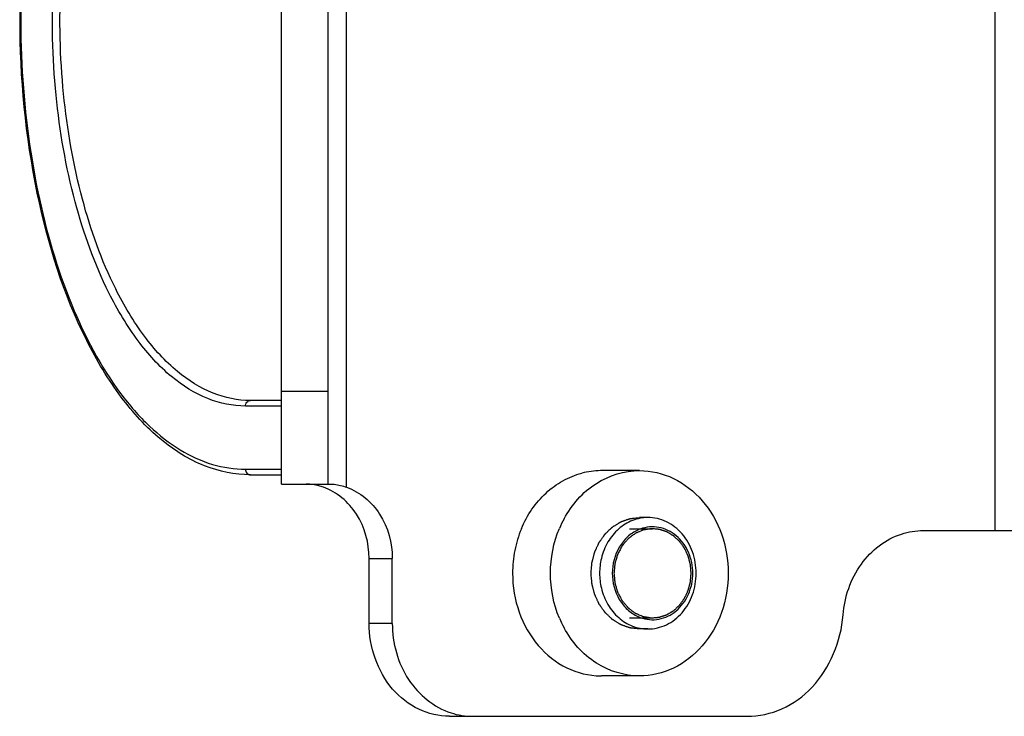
# Model space of a CAD drawing. Header units: millimetres. Extents: x 0 to 5945, y 0 to 4205.
# Tile 8 of 76: x 1024 to 1077, y 3406 to 3444. Entities that reach past the tile are written whole.
import ezdxf

# ---------------------------------------------------------------- set-up
doc = ezdxf.new("R2010")
doc.units = ezdxf.units.MM
doc.header["$LTSCALE"] = 326.975
for name, color, linetype in [('304105000234DXF_CONTINUOUS_LINE', 7, 'CONTINUOUS'), ('304109000016DXF_CONTINUOUS_LINE', 7, 'CONTINUOUS'), ('501023000027DXF_CONTINUOUS_LINE', 7, 'CONTINUOUS')]:
    doc.layers.add(name, color=color, linetype=linetype)

msp = doc.modelspace()

# ---------------------------------------------------------------- linework, layer by layer
at = {"layer": '304105000234DXF_CONTINUOUS_LINE', "color": 9, "linetype": 'Continuous'}
for p, q in [((1076.218, 3416.11), (1076.218, 3471.11)), ((1041.309, 3418.44), (1041.309, 3468.78)), ((1037.809, 3423.61), (1040.309, 3423.61)), ((1042.523, 3414.61), (1043.773, 3414.61)), ((1043.773, 3411.11), (1042.523, 3411.11))]:
    msp.add_line(p, q, dxfattribs=at)
at = {"layer": '304105000234DXF_CONTINUOUS_LINE', "color": 7, "linetype": 'Continuous'}
for p, q in [((1037.809, 3418.61), (1037.809, 3468.61)), ((1040.309, 3468.61), (1040.309, 3418.61)), ((1057.071, 3419.335), (1055.031, 3419.335)), ((1037.809, 3418.61), (1040.492, 3418.61)), ((1072.352, 3416.11), (1094.002, 3416.11)), ((1042.523, 3411.11), (1042.523, 3414.61)), ((1043.773, 3411.11), (1043.773, 3414.61)), ((1057.071, 3408.285), (1055.031, 3408.285)), ((1046.853, 3406.11), (1062.865, 3406.11))]:
    msp.add_line(p, q, dxfattribs=at)
for centre, radius, start, end in [((1055.036, 3415.139), 4.196, 90.738, 104.7658), ((1055.031, 3415.206), 4.129, 90.0001, 90.684), ((1058.135, 3413.968), 5.822, 151.4931, 157.2547), ((1056.373, 3413.857), 6.122, 157.422, 168.8606), ((1056.605, 3413.81), 6.358, 168.8526, 180.0011), ((1058.135, 3413.652), 5.822, 202.7453, 208.5069), ((1055.031, 3412.414), 4.129, 269.316, 269.9999)]:
    msp.add_arc(centre, radius, start, end, dxfattribs=at)
for points in [[(1052.955, 3418.788), (1053.273, 3418.965), (1053.615, 3419.104), (1053.967, 3419.196)], [(1052.048, 3418.13), (1052.323, 3418.383), (1052.629, 3418.606), (1052.955, 3418.788)], [(1051.29, 3417.255), (1051.51, 3417.572), (1051.764, 3417.868), (1052.048, 3418.13)], [(1050.72, 3416.207), (1050.873, 3416.574), (1051.064, 3416.928), (1051.29, 3417.255)], [(1052.286, 3413.81), (1052.286, 3414.629), (1052.448, 3415.464), (1052.765, 3416.219)], [(1071.176, 3415.922), (1071.553, 3416.045), (1071.955, 3416.11), (1072.352, 3416.11)], [(1052.765, 3411.401), (1052.448, 3412.156), (1052.286, 3412.991), (1052.286, 3413.81)], [(1046.932, 3406.296), (1047.308, 3406.174), (1047.708, 3406.11), (1048.103, 3406.11)]]:
    msp.add_open_spline(points, degree=3, dxfattribs=at)
for points, knots in [([(1053.018, 3416.746), (1053.428, 3417.5), (1054.575, 3418.815), (1056.266, 3419.335), (1057.071, 3419.335)], [0, 0, 0, 0, 0.515703, 1, 1, 1, 1]), ([(1057.071, 3419.335), (1057.698, 3419.335), (1058.994, 3419.031), (1060.58, 3417.773), (1061.618, 3415.943), (1061.856, 3414.525), (1061.856, 3413.81)], [0, 0, 0, 0, 0.233216, 0.476599, 0.733659, 1, 1, 1, 1]), ([(1040.059, 3418.44), (1039.979, 3418.468), (1039.679, 3418.56), (1039.364, 3418.61), (1039.134, 3418.61)], [0, 0, 0, 0, 0.269919, 1, 1, 1, 1]), ([(1042.523, 3414.61), (1042.523, 3415.437), (1042.097, 3417.07), (1040.781, 3418.188), (1040.059, 3418.44)], [0, 0, 0, 0, 0.51977, 1, 1, 1, 1]), ([(1040.492, 3418.61), (1040.543, 3418.61), (1040.822, 3418.591), (1041.094, 3418.515), (1041.309, 3418.44)], [0, 0, 0, 0, 0.181955, 1, 1, 1, 1]), ([(1041.309, 3418.44), (1042.031, 3418.188), (1043.347, 3417.07), (1043.773, 3415.437), (1043.773, 3414.61)], [0, 0, 0, 0, 0.48023, 1, 1, 1, 1]), ([(1068.04, 3411.565), (1068.116, 3412.532), (1068.737, 3414.403), (1070.322, 3415.644), (1071.176, 3415.922)], [0, 0, 0, 0, 0.51951, 1, 1, 1, 1]), ([(1050.246, 3413.81), (1050.246, 3413.099), (1050.482, 3411.691), (1051.507, 3409.869), (1053.075, 3408.608), (1054.359, 3408.293), (1054.982, 3408.285)], [0, 0, 0, 0, 0.266221, 0.523282, 0.766762, 1, 1, 1, 1]), ([(1061.856, 3413.81), (1061.856, 3413.095), (1061.618, 3411.677), (1060.58, 3409.847), (1058.994, 3408.589), (1057.698, 3408.285), (1057.071, 3408.285)], [0, 0, 0, 0, 0.266341, 0.523401, 0.766784, 1, 1, 1, 1]), ([(1062.865, 3406.11), (1063.506, 3406.11), (1064.828, 3406.403), (1067.071, 3408.036), (1067.928, 3410.159), (1068.04, 3411.565)], [0, 0, 0, 0, 0.235845, 0.480971, 1, 1, 1, 1]), ([(1046.853, 3406.11), (1046.286, 3406.11), (1045.113, 3406.388), (1043.174, 3407.912), (1042.523, 3409.858), (1042.523, 3411.11)], [0, 0, 0, 0, 0.235146, 0.480528, 1, 1, 1, 1]), ([(1043.773, 3411.11), (1043.773, 3410.062), (1044.32, 3407.992), (1046.012, 3406.595), (1046.932, 3406.296)], [0, 0, 0, 0, 0.520183, 1, 1, 1, 1]), ([(1057.071, 3408.285), (1056.266, 3408.285), (1054.575, 3408.805), (1053.428, 3410.12), (1053.018, 3410.874)], [0, 0, 0, 0, 0.484297, 1, 1, 1, 1])]:
    msp.add_open_spline(points, degree=3, knots=knots, dxfattribs=at)
at = {"layer": '304105000234DXF_CONTINUOUS_LINE', "color": 2, "linetype": 'Continuous'}
for points in [[(1054.473, 3413.81), (1054.477, 3413.859), (1054.486, 3413.956), (1054.496, 3414.077), (1054.504, 3414.174), (1054.509, 3414.235), (1054.513, 3414.283), (1054.516, 3414.32), (1054.519, 3414.35), (1054.521, 3414.371), (1054.522, 3414.384), (1054.522, 3414.393), (1054.525, 3414.401), (1054.528, 3414.413), (1054.533, 3414.434), (1054.541, 3414.463), (1054.55, 3414.498), (1054.562, 3414.544), (1054.578, 3414.603), (1054.596, 3414.673), (1054.614, 3414.743), (1054.63, 3414.801), (1054.642, 3414.848), (1054.651, 3414.883), (1054.659, 3414.912), (1054.664, 3414.933), (1054.667, 3414.944), (1054.669, 3414.953), (1054.673, 3414.961), (1054.678, 3414.972), (1054.687, 3414.991), (1054.699, 3415.018), (1054.714, 3415.05), (1054.734, 3415.093), (1054.758, 3415.147), (1054.788, 3415.212), (1054.818, 3415.276), (1054.843, 3415.33), (1054.863, 3415.373), (1054.878, 3415.406), (1054.89, 3415.432), (1054.899, 3415.451), (1054.904, 3415.462), (1054.907, 3415.47), (1054.912, 3415.477), (1054.919, 3415.487), (1054.931, 3415.504), (1054.948, 3415.528), (1054.969, 3415.557), (1054.996, 3415.595), (1055.03, 3415.643), (1055.071, 3415.701), (1055.112, 3415.758), (1055.146, 3415.806), (1055.173, 3415.845), (1055.193, 3415.874), (1055.21, 3415.898), (1055.222, 3415.915), (1055.229, 3415.924), (1055.234, 3415.932), (1055.24, 3415.937), (1055.248, 3415.945), (1055.263, 3415.958), (1055.283, 3415.978), (1055.308, 3416.001), (1055.34, 3416.032), (1055.381, 3416.071), (1055.43, 3416.117), (1055.479, 3416.164), (1055.52, 3416.202), (1055.553, 3416.233), (1055.577, 3416.256), (1055.597, 3416.276), (1055.612, 3416.289), (1055.62, 3416.297), (1055.626, 3416.303), (1055.633, 3416.307), (1055.642, 3416.313), (1055.659, 3416.323), (1055.682, 3416.338), (1055.71, 3416.355), (1055.747, 3416.378), (1055.794, 3416.407), (1055.849, 3416.441), (1055.905, 3416.476), (1055.952, 3416.505), (1055.989, 3416.528), (1056.017, 3416.545), (1056.04, 3416.559), (1056.057, 3416.57), (1056.066, 3416.575), (1056.073, 3416.58), (1056.08, 3416.582), (1056.09, 3416.586), (1056.108, 3416.592), (1056.133, 3416.601), (1056.164, 3416.612), (1056.204, 3416.626), (1056.255, 3416.644), (1056.315, 3416.665), (1056.376, 3416.687), (1056.426, 3416.704), (1056.467, 3416.719), (1056.497, 3416.729), (1056.522, 3416.738), (1056.54, 3416.745), (1056.55, 3416.748), (1056.558, 3416.751), (1056.566, 3416.752), (1056.576, 3416.753), (1056.595, 3416.755), (1056.622, 3416.758), (1056.654, 3416.762), (1056.697, 3416.767), (1056.75, 3416.773), (1056.836, 3416.783), (1056.943, 3416.795), (1057.028, 3416.805), (1057.071, 3416.81)], [(1057.071, 3410.81), (1057.029, 3410.815), (1056.945, 3410.824), (1056.84, 3410.836), (1056.756, 3410.846), (1056.703, 3410.852), (1056.661, 3410.856), (1056.63, 3410.86), (1056.603, 3410.863), (1056.585, 3410.865), (1056.575, 3410.866), (1056.567, 3410.867), (1056.559, 3410.87), (1056.549, 3410.873), (1056.531, 3410.88), (1056.506, 3410.888), (1056.476, 3410.899), (1056.435, 3410.913), (1056.385, 3410.931), (1056.324, 3410.952), (1056.263, 3410.973), (1056.213, 3410.99), (1056.172, 3411.005), (1056.142, 3411.015), (1056.117, 3411.024), (1056.099, 3411.03), (1056.089, 3411.034), (1056.081, 3411.036), (1056.074, 3411.041), (1056.065, 3411.046), (1056.049, 3411.056), (1056.025, 3411.071), (1055.997, 3411.088), (1055.96, 3411.111), (1055.913, 3411.139), (1055.857, 3411.174), (1055.801, 3411.208), (1055.755, 3411.237), (1055.717, 3411.26), (1055.689, 3411.277), (1055.666, 3411.291), (1055.65, 3411.301), (1055.641, 3411.307), (1055.633, 3411.311), (1055.627, 3411.317), (1055.619, 3411.325), (1055.604, 3411.339), (1055.584, 3411.358), (1055.559, 3411.382), (1055.525, 3411.413), (1055.484, 3411.453), (1055.434, 3411.5), (1055.384, 3411.547), (1055.342, 3411.586), (1055.309, 3411.618), (1055.284, 3411.641), (1055.263, 3411.661), (1055.249, 3411.675), (1055.24, 3411.683), (1055.234, 3411.688), (1055.229, 3411.696), (1055.222, 3411.705), (1055.211, 3411.722), (1055.194, 3411.745), (1055.174, 3411.773), (1055.147, 3411.811), (1055.113, 3411.858), (1055.073, 3411.915), (1055.033, 3411.971), (1054.999, 3412.019), (1054.973, 3412.056), (1054.953, 3412.085), (1054.936, 3412.108), (1054.924, 3412.125), (1054.917, 3412.134), (1054.912, 3412.141), (1054.909, 3412.149), (1054.904, 3412.16), (1054.895, 3412.179), (1054.882, 3412.206), (1054.867, 3412.238), (1054.847, 3412.281), (1054.822, 3412.335), (1054.793, 3412.399), (1054.763, 3412.464), (1054.738, 3412.517), (1054.718, 3412.56), (1054.703, 3412.593), (1054.69, 3412.619), (1054.681, 3412.638), (1054.677, 3412.649), (1054.672, 3412.657), (1054.67, 3412.666), (1054.667, 3412.677), (1054.662, 3412.698), (1054.654, 3412.727), (1054.645, 3412.762), (1054.633, 3412.809), (1054.617, 3412.867), (1054.599, 3412.937), (1054.58, 3413.007), (1054.565, 3413.065), (1054.552, 3413.112), (1054.543, 3413.147), (1054.535, 3413.176), (1054.53, 3413.197), (1054.527, 3413.208), (1054.524, 3413.217), (1054.524, 3413.226), (1054.523, 3413.239), (1054.521, 3413.26), (1054.518, 3413.291), (1054.515, 3413.328), (1054.511, 3413.378), (1054.505, 3413.439), (1054.497, 3413.538), (1054.486, 3413.662), (1054.477, 3413.761), (1054.473, 3413.81)]]:
    msp.add_open_spline(points, degree=3, knots=[0, 0, 0, 0, 0.03125, 0.0625, 0.078125, 0.09375, 0.101562, 0.109375, 0.117188, 0.121094, 0.123047, 0.125, 0.126953, 0.128906, 0.132812, 0.140625, 0.148438, 0.15625, 0.171875, 0.1875, 0.203125, 0.21875, 0.226562, 0.234375, 0.242188, 0.246094, 0.248047, 0.25, 0.251953, 0.253906, 0.257812, 0.265625, 0.273438, 0.28125, 0.296875, 0.3125, 0.328125, 0.34375, 0.351562, 0.359375, 0.367188, 0.371094, 0.373047, 0.375, 0.376953, 0.378906, 0.382812, 0.390625, 0.398438, 0.40625, 0.421875, 0.4375, 0.453125, 0.46875, 0.476562, 0.484375, 0.492188, 0.496094, 0.498047, 0.5, 0.501953, 0.503906, 0.507812, 0.515625, 0.523438, 0.53125, 0.546875, 0.5625, 0.578125, 0.59375, 0.601562, 0.609375, 0.617188, 0.621094, 0.623047, 0.625, 0.626953, 0.628906, 0.632812, 0.640625, 0.648438, 0.65625, 0.671875, 0.6875, 0.703125, 0.71875, 0.726562, 0.734375, 0.742188, 0.746094, 0.748047, 0.75, 0.751953, 0.753906, 0.757812, 0.765625, 0.773438, 0.78125, 0.796875, 0.8125, 0.828125, 0.84375, 0.851562, 0.859375, 0.867188, 0.871094, 0.873047, 0.875, 0.876953, 0.878906, 0.882812, 0.890625, 0.898438, 0.90625, 0.921875, 0.9375, 0.96875, 1, 1, 1, 1], dxfattribs=at)
at = {"layer": '304109000016DXF_CONTINUOUS_LINE', "color": 7, "linetype": 'Continuous'}
for p, q in [((1037.809, 3423.11), (1036.131, 3423.11)), ((1036.131, 3419.11), (1037.809, 3419.11))]:
    msp.add_line(p, q, dxfattribs=at)
at = {"layer": '304109000016DXF_CONTINUOUS_LINE', "color": 9, "linetype": 'Continuous'}
for p, q in [((1037.809, 3422.81), (1035.871, 3422.81)), ((1035.871, 3419.41), (1037.809, 3419.41))]:
    msp.add_line(p, q, dxfattribs=at)
for points, knots in [([(1035.871, 3467.81), (1035.069, 3467.81), (1033.369, 3467.456), (1031.05, 3465.977), (1028.967, 3463.671), (1026.802, 3460.021), (1024.961, 3454.831), (1023.823, 3448.247), (1023.658, 3441.281), (1024.479, 3434.505), (1026.216, 3428.474), (1028.424, 3424.243), (1030.589, 3421.739), (1032.261, 3420.419), (1034.033, 3419.599), (1035.273, 3419.41), (1035.871, 3419.41)], [0, 0, 0, 0, 0.041125, 0.086504, 0.138845, 0.199082, 0.303068, 0.419173, 0.540451, 0.659119, 0.767811, 0.860911, 0.900921, 0.936778, 0.969325, 1, 1, 1, 1]), ([(1035.871, 3422.81), (1035.182, 3422.81), (1033.721, 3423.114), (1031.728, 3424.386), (1029.937, 3426.367), (1028.076, 3429.504), (1026.494, 3433.965), (1025.516, 3439.624), (1025.374, 3445.612), (1026.079, 3451.436), (1027.572, 3456.62), (1029.47, 3460.256), (1031.331, 3462.408), (1032.768, 3463.543), (1034.291, 3464.248), (1035.357, 3464.41), (1035.871, 3464.41)], [0, 0, 0, 0, 0.041125, 0.086504, 0.138845, 0.199081, 0.303068, 0.419173, 0.54045, 0.659119, 0.767811, 0.860911, 0.900921, 0.936778, 0.969325, 1, 1, 1, 1]), ([(1036.131, 3423.11), (1035.451, 3423.11), (1034.011, 3423.41), (1032.047, 3424.663), (1030.282, 3426.616), (1028.448, 3429.708), (1026.889, 3434.104), (1025.925, 3439.682), (1025.785, 3445.583), (1026.48, 3451.323), (1027.952, 3456.432), (1029.822, 3460.016), (1031.657, 3462.137), (1033.073, 3463.255), (1034.574, 3463.95), (1035.624, 3464.11), (1036.131, 3464.11)], [0, 0, 0, 0, 0.041125, 0.086504, 0.138845, 0.199081, 0.303068, 0.419173, 0.54045, 0.659119, 0.767811, 0.860911, 0.900921, 0.936778, 0.969325, 1, 1, 1, 1]), ([(1035.871, 3422.81), (1035.871, 3422.885), (1035.917, 3423.035), (1036.063, 3423.11), (1036.131, 3423.11)], [0, 0, 0, 0, 0.525319, 1, 1, 1, 1]), ([(1035.871, 3419.41), (1035.871, 3419.335), (1035.917, 3419.185), (1036.063, 3419.11), (1036.131, 3419.11)], [0, 0, 0, 0, 0.525319, 1, 1, 1, 1])]:
    msp.add_open_spline(points, degree=3, knots=knots, dxfattribs=at)
at = {"layer": '304109000016DXF_CONTINUOUS_LINE', "color": 7, "linetype": 'Continuous'}
msp.add_open_spline([(1036.131, 3419.11), (1035.294, 3419.11), (1033.531, 3419.475), (1031.136, 3420.993), (1029.002, 3423.344), (1026.423, 3427.681), (1024.289, 3434.554), (1023.435, 3443.61), (1024.289, 3452.666), (1026.423, 3459.539), (1029.002, 3463.876), (1031.136, 3466.227), (1033.531, 3467.745), (1035.294, 3468.11), (1036.131, 3468.11)], degree=3, knots=[0, 0, 0, 0, 0.04224, 0.088363, 0.140998, 0.201181, 0.341962, 0.5, 0.658039, 0.79882, 0.859003, 0.911637, 0.95776, 1, 1, 1, 1], dxfattribs=at)
at = {"layer": '501023000027DXF_CONTINUOUS_LINE', "color": 7, "linetype": 'Continuous'}
for p, q in [((1057.531, 3416.81), (1057.071, 3416.81)), ((1057.531, 3410.81), (1057.071, 3410.81))]:
    msp.add_line(p, q, dxfattribs=at)
at = {"layer": '501023000027DXF_CONTINUOUS_LINE', "color": 2, "linetype": 'Continuous'}
for p, q in [((1056.543, 3416.21), (1057.781, 3416.21)), ((1056.543, 3411.41), (1057.781, 3411.41))]:
    msp.add_line(p, q, dxfattribs=at)
at = {"layer": '501023000027DXF_CONTINUOUS_LINE', "color": 7, "linetype": 'Continuous'}
for centre, radius, start, end in [((1057.809, 3414.331), 1.983, 110.4883, 114.3898), ((1058.378, 3413.81), 3.445, 166.5392, 180.0072), ((1058.378, 3413.81), 3.445, 179.9927, 193.4609), ((1057.809, 3413.289), 1.983, 245.6087, 249.5118)]:
    msp.add_arc(centre, radius, start, end, dxfattribs=at)
for points, knots in [([(1057.531, 3416.81), (1057.25, 3416.81), (1056.673, 3416.699), (1055.915, 3416.226), (1055.333, 3415.507), (1055.102, 3414.92), (1055.028, 3414.612)], [0, 0, 0, 0, 0.236121, 0.479665, 0.734582, 1, 1, 1, 1]), ([(1060.129, 3413.81), (1060.129, 3414.198), (1060, 3414.968), (1059.436, 3415.962), (1058.575, 3416.645), (1057.871, 3416.81), (1057.531, 3416.81)], [0, 0, 0, 0, 0.266327, 0.5234, 0.766782, 1, 1, 1, 1]), ([(1059.946, 3413.81), (1059.946, 3414.196), (1059.794, 3414.959), (1059.231, 3415.742), (1058.626, 3416.137), (1058.128, 3416.301), (1057.611, 3416.326), (1057.275, 3416.248), (1057.115, 3416.189)], [0, 0, 0, 0, 0.267815, 0.522875, 0.645054, 0.764077, 0.881687, 1, 1, 1, 1]), ([(1056.99, 3416.137), (1056.786, 3416.045), (1056.399, 3415.783), (1055.806, 3415.037), (1055.616, 3414.296), (1055.616, 3413.81)], [0, 0, 0, 0, 0.237343, 0.484956, 1, 1, 1, 1]), ([(1055.616, 3413.81), (1055.616, 3413.324), (1055.806, 3412.583), (1056.399, 3411.837), (1056.786, 3411.575), (1056.99, 3411.483)], [0, 0, 0, 0, 0.515044, 0.762657, 1, 1, 1, 1]), ([(1057.115, 3411.431), (1057.275, 3411.372), (1057.611, 3411.294), (1058.128, 3411.319), (1058.626, 3411.483), (1059.231, 3411.878), (1059.794, 3412.661), (1059.946, 3413.424), (1059.946, 3413.81)], [0, 0, 0, 0, 0.118313, 0.235923, 0.354946, 0.477125, 0.732185, 1, 1, 1, 1]), ([(1057.531, 3410.81), (1057.871, 3410.81), (1058.575, 3410.975), (1059.436, 3411.658), (1060, 3412.652), (1060.129, 3413.422), (1060.129, 3413.81)], [0, 0, 0, 0, 0.233218, 0.4766, 0.733673, 1, 1, 1, 1]), ([(1055.028, 3413.008), (1055.102, 3412.7), (1055.333, 3412.113), (1055.915, 3411.394), (1056.673, 3410.921), (1057.25, 3410.81), (1057.531, 3410.81)], [0, 0, 0, 0, 0.265418, 0.520335, 0.763879, 1, 1, 1, 1])]:
    msp.add_open_spline(points, degree=3, knots=knots, dxfattribs=at)
at = {"layer": '501023000027DXF_CONTINUOUS_LINE', "color": 2, "linetype": 'Continuous'}
for points, knots in [([(1057.738, 3416.209), (1057.705, 3416.204), (1057.639, 3416.194), (1057.54, 3416.179), (1057.457, 3416.167), (1057.4, 3416.158), (1057.367, 3416.153), (1057.342, 3416.149), (1057.321, 3416.146), (1057.305, 3416.144), (1057.295, 3416.142), (1057.286, 3416.141), (1057.279, 3416.138), (1057.265, 3416.132), (1057.238, 3416.12), (1057.198, 3416.104), (1057.136, 3416.078), (1057.074, 3416.051), (1057.011, 3416.025), (1056.964, 3416.005), (1056.925, 3415.988), (1056.894, 3415.975), (1056.876, 3415.968), (1056.865, 3415.963), (1056.857, 3415.96), (1056.848, 3415.953), (1056.837, 3415.945), (1056.816, 3415.929), (1056.77, 3415.895), (1056.699, 3415.842), (1056.628, 3415.789), (1056.571, 3415.747), (1056.536, 3415.72), (1056.507, 3415.699), (1056.486, 3415.683), (1056.468, 3415.671), (1056.456, 3415.657), (1056.445, 3415.643), (1056.43, 3415.626), (1056.407, 3415.598), (1056.378, 3415.564), (1056.343, 3415.523), (1056.308, 3415.482), (1056.273, 3415.441), (1056.238, 3415.4), (1056.209, 3415.366), (1056.185, 3415.338), (1056.171, 3415.321), (1056.159, 3415.307), (1056.147, 3415.294), (1056.137, 3415.273), (1056.123, 3415.248), (1056.105, 3415.215), (1056.083, 3415.173), (1056.047, 3415.107), (1056.003, 3415.024), (1055.958, 3414.941), (1055.93, 3414.887), (1055.916, 3414.863), (1055.91, 3414.85), (1055.904, 3414.84), (1055.901, 3414.831), (1055.897, 3414.817), (1055.891, 3414.797), (1055.88, 3414.76), (1055.866, 3414.715), (1055.85, 3414.661), (1055.828, 3414.588), (1055.807, 3414.515), (1055.785, 3414.443), (1055.771, 3414.397), (1055.762, 3414.366), (1055.757, 3414.35), (1055.754, 3414.341), (1055.754, 3414.331), (1055.752, 3414.319), (1055.75, 3414.299), (1055.748, 3414.275), (1055.745, 3414.246), (1055.741, 3414.207), (1055.735, 3414.14), (1055.725, 3414.043), (1055.714, 3413.926), (1055.707, 3413.849), (1055.703, 3413.81)], [0, 0, 0, 0, 0.03125, 0.0625, 0.09375, 0.109375, 0.117188, 0.125, 0.132812, 0.136719, 0.140625, 0.142578, 0.144531, 0.148438, 0.15625, 0.171875, 0.1875, 0.21875, 0.234375, 0.25, 0.265625, 0.273438, 0.28125, 0.283203, 0.285156, 0.289062, 0.292969, 0.296875, 0.3125, 0.34375, 0.375, 0.390625, 0.40625, 0.414062, 0.421875, 0.429688, 0.433594, 0.4375, 0.445312, 0.453125, 0.46875, 0.484375, 0.5, 0.515625, 0.53125, 0.546875, 0.554688, 0.5625, 0.566406, 0.570312, 0.578125, 0.585938, 0.59375, 0.609375, 0.625, 0.65625, 0.6875, 0.703125, 0.707031, 0.710938, 0.714844, 0.716797, 0.71875, 0.726562, 0.734375, 0.75, 0.765625, 0.78125, 0.8125, 0.828125, 0.84375, 0.851562, 0.855469, 0.857422, 0.859375, 0.863281, 0.867188, 0.875, 0.882812, 0.890625, 0.90625, 0.9375, 0.96875, 1, 1, 1, 1]), ([(1059.86, 3413.81), (1059.856, 3413.849), (1059.85, 3413.927), (1059.842, 3414.024), (1059.835, 3414.101), (1059.831, 3414.15), (1059.828, 3414.189), (1059.825, 3414.218), (1059.823, 3414.242), (1059.822, 3414.259), (1059.821, 3414.269), (1059.821, 3414.276), (1059.818, 3414.283), (1059.816, 3414.293), (1059.811, 3414.309), (1059.805, 3414.333), (1059.798, 3414.362), (1059.788, 3414.4), (1059.775, 3414.447), (1059.76, 3414.504), (1059.745, 3414.561), (1059.733, 3414.609), (1059.723, 3414.647), (1059.715, 3414.675), (1059.709, 3414.699), (1059.705, 3414.716), (1059.702, 3414.725), (1059.7, 3414.732), (1059.697, 3414.739), (1059.693, 3414.748), (1059.686, 3414.763), (1059.676, 3414.785), (1059.663, 3414.811), (1059.647, 3414.846), (1059.627, 3414.89), (1059.602, 3414.942), (1059.578, 3414.995), (1059.557, 3415.038), (1059.541, 3415.073), (1059.529, 3415.1), (1059.519, 3415.121), (1059.512, 3415.137), (1059.507, 3415.145), (1059.505, 3415.152), (1059.5, 3415.158), (1059.495, 3415.165), (1059.485, 3415.179), (1059.471, 3415.198), (1059.455, 3415.221), (1059.433, 3415.251), (1059.405, 3415.29), (1059.373, 3415.335), (1059.34, 3415.381), (1059.312, 3415.419), (1059.29, 3415.45), (1059.274, 3415.473), (1059.26, 3415.492), (1059.25, 3415.506), (1059.245, 3415.513), (1059.241, 3415.519), (1059.236, 3415.523), (1059.229, 3415.53), (1059.217, 3415.541), (1059.201, 3415.556), (1059.18, 3415.575), (1059.154, 3415.6), (1059.12, 3415.631), (1059.08, 3415.669), (1059.04, 3415.706), (1059.006, 3415.737), (1058.98, 3415.762), (1058.96, 3415.781), (1058.943, 3415.796), (1058.931, 3415.807), (1058.924, 3415.813), (1058.92, 3415.819), (1058.914, 3415.822), (1058.906, 3415.826), (1058.893, 3415.834), (1058.874, 3415.846), (1058.851, 3415.859), (1058.82, 3415.878), (1058.782, 3415.901), (1058.736, 3415.928), (1058.69, 3415.956), (1058.652, 3415.979), (1058.622, 3415.997), (1058.599, 3416.011), (1058.58, 3416.022), (1058.567, 3416.03), (1058.559, 3416.035), (1058.553, 3416.039), (1058.547, 3416.04), (1058.539, 3416.043), (1058.524, 3416.048), (1058.504, 3416.055), (1058.479, 3416.063), (1058.446, 3416.074), (1058.404, 3416.088), (1058.355, 3416.104), (1058.305, 3416.121), (1058.264, 3416.135), (1058.231, 3416.146), (1058.206, 3416.154), (1058.185, 3416.161), (1058.171, 3416.166), (1058.163, 3416.168), (1058.157, 3416.171), (1058.15, 3416.171), (1058.141, 3416.172), (1058.126, 3416.173), (1058.104, 3416.175), (1058.078, 3416.178), (1058.043, 3416.181), (1057.999, 3416.185), (1057.93, 3416.192), (1057.842, 3416.2), (1057.773, 3416.206), (1057.738, 3416.209)], [0, 0, 0, 0, 0.03125, 0.0625, 0.078125, 0.09375, 0.101562, 0.109375, 0.117188, 0.121094, 0.123047, 0.125, 0.126953, 0.128906, 0.132812, 0.140625, 0.148438, 0.15625, 0.171875, 0.1875, 0.203125, 0.21875, 0.226562, 0.234375, 0.242188, 0.246094, 0.248047, 0.25, 0.251953, 0.253906, 0.257812, 0.265625, 0.273438, 0.28125, 0.296875, 0.3125, 0.328125, 0.34375, 0.351562, 0.359375, 0.367188, 0.371094, 0.373047, 0.375, 0.376953, 0.378906, 0.382812, 0.390625, 0.398438, 0.40625, 0.421875, 0.4375, 0.453125, 0.46875, 0.476562, 0.484375, 0.492188, 0.496094, 0.498047, 0.5, 0.501953, 0.503906, 0.507812, 0.515625, 0.523438, 0.53125, 0.546875, 0.5625, 0.578125, 0.59375, 0.601562, 0.609375, 0.617188, 0.621094, 0.623047, 0.625, 0.626953, 0.628906, 0.632812, 0.640625, 0.648438, 0.65625, 0.671875, 0.6875, 0.703125, 0.71875, 0.726562, 0.734375, 0.742188, 0.746094, 0.748047, 0.75, 0.751953, 0.753906, 0.757812, 0.765625, 0.773438, 0.78125, 0.796875, 0.8125, 0.828125, 0.84375, 0.851562, 0.859375, 0.867188, 0.871094, 0.873047, 0.875, 0.876953, 0.878906, 0.882812, 0.890625, 0.898438, 0.90625, 0.921875, 0.9375, 0.96875, 1, 1, 1, 1]), ([(1055.703, 3413.81), (1055.706, 3413.772), (1055.714, 3413.695), (1055.725, 3413.581), (1055.734, 3413.485), (1055.74, 3413.419), (1055.744, 3413.381), (1055.747, 3413.352), (1055.749, 3413.328), (1055.751, 3413.309), (1055.752, 3413.297), (1055.752, 3413.287), (1055.755, 3413.278), (1055.76, 3413.262), (1055.769, 3413.231), (1055.783, 3413.185), (1055.804, 3413.113), (1055.826, 3413.04), (1055.848, 3412.967), (1055.864, 3412.913), (1055.877, 3412.867), (1055.888, 3412.831), (1055.894, 3412.81), (1055.898, 3412.797), (1055.9, 3412.788), (1055.906, 3412.777), (1055.913, 3412.765), (1055.926, 3412.74), (1055.955, 3412.686), (1055.999, 3412.603), (1056.044, 3412.52), (1056.079, 3412.453), (1056.101, 3412.412), (1056.119, 3412.379), (1056.132, 3412.354), (1056.143, 3412.332), (1056.155, 3412.319), (1056.166, 3412.305), (1056.181, 3412.288), (1056.204, 3412.261), (1056.233, 3412.226), (1056.268, 3412.185), (1056.303, 3412.144), (1056.338, 3412.103), (1056.372, 3412.061), (1056.401, 3412.027), (1056.425, 3412), (1056.439, 3411.982), (1056.451, 3411.969), (1056.462, 3411.954), (1056.48, 3411.942), (1056.501, 3411.926), (1056.53, 3411.905), (1056.565, 3411.878), (1056.622, 3411.836), (1056.693, 3411.782), (1056.764, 3411.729), (1056.81, 3411.695), (1056.831, 3411.679), (1056.842, 3411.671), (1056.85, 3411.664), (1056.858, 3411.661), (1056.87, 3411.656), (1056.887, 3411.648), (1056.919, 3411.635), (1056.958, 3411.618), (1057.004, 3411.598), (1057.067, 3411.572), (1057.129, 3411.545), (1057.192, 3411.518), (1057.231, 3411.502), (1057.258, 3411.49), (1057.271, 3411.484), (1057.279, 3411.481), (1057.288, 3411.48), (1057.298, 3411.478), (1057.315, 3411.476), (1057.336, 3411.472), (1057.361, 3411.469), (1057.394, 3411.463), (1057.453, 3411.454), (1057.537, 3411.441), (1057.637, 3411.426), (1057.704, 3411.416), (1057.738, 3411.41)], [0, 0, 0, 0, 0.03125, 0.0625, 0.09375, 0.109375, 0.117188, 0.125, 0.132812, 0.136719, 0.140625, 0.142578, 0.144531, 0.148438, 0.15625, 0.171875, 0.1875, 0.21875, 0.234375, 0.25, 0.265625, 0.273438, 0.28125, 0.283203, 0.285156, 0.289062, 0.292969, 0.296875, 0.3125, 0.34375, 0.375, 0.390625, 0.40625, 0.414062, 0.421875, 0.429688, 0.433594, 0.4375, 0.445312, 0.453125, 0.46875, 0.484375, 0.5, 0.515625, 0.53125, 0.546875, 0.554688, 0.5625, 0.566406, 0.570312, 0.578125, 0.585938, 0.59375, 0.609375, 0.625, 0.65625, 0.6875, 0.703125, 0.707031, 0.710938, 0.714844, 0.716797, 0.71875, 0.726562, 0.734375, 0.75, 0.765625, 0.78125, 0.8125, 0.828125, 0.84375, 0.851562, 0.855469, 0.857422, 0.859375, 0.863281, 0.867188, 0.875, 0.882812, 0.890625, 0.90625, 0.9375, 0.96875, 1, 1, 1, 1]), ([(1057.738, 3411.41), (1057.771, 3411.413), (1057.839, 3411.419), (1057.923, 3411.427), (1057.991, 3411.433), (1058.033, 3411.437), (1058.066, 3411.44), (1058.092, 3411.442), (1058.113, 3411.444), (1058.127, 3411.445), (1058.136, 3411.446), (1058.142, 3411.446), (1058.148, 3411.449), (1058.157, 3411.451), (1058.171, 3411.456), (1058.192, 3411.463), (1058.217, 3411.471), (1058.25, 3411.481), (1058.291, 3411.495), (1058.341, 3411.511), (1058.391, 3411.527), (1058.432, 3411.54), (1058.465, 3411.551), (1058.49, 3411.559), (1058.511, 3411.566), (1058.525, 3411.571), (1058.533, 3411.574), (1058.54, 3411.575), (1058.545, 3411.579), (1058.553, 3411.583), (1058.566, 3411.591), (1058.586, 3411.603), (1058.609, 3411.616), (1058.639, 3411.634), (1058.677, 3411.657), (1058.723, 3411.684), (1058.769, 3411.711), (1058.808, 3411.734), (1058.838, 3411.752), (1058.861, 3411.765), (1058.88, 3411.777), (1058.894, 3411.785), (1058.901, 3411.789), (1058.907, 3411.792), (1058.912, 3411.797), (1058.919, 3411.803), (1058.931, 3411.814), (1058.948, 3411.83), (1058.968, 3411.848), (1058.995, 3411.873), (1059.028, 3411.904), (1059.069, 3411.941), (1059.109, 3411.978), (1059.143, 3412.009), (1059.17, 3412.034), (1059.19, 3412.052), (1059.207, 3412.068), (1059.219, 3412.079), (1059.225, 3412.085), (1059.231, 3412.089), (1059.234, 3412.095), (1059.24, 3412.103), (1059.25, 3412.116), (1059.264, 3412.135), (1059.28, 3412.158), (1059.302, 3412.188), (1059.33, 3412.226), (1059.363, 3412.272), (1059.397, 3412.317), (1059.424, 3412.355), (1059.446, 3412.386), (1059.463, 3412.408), (1059.477, 3412.427), (1059.487, 3412.441), (1059.492, 3412.448), (1059.497, 3412.454), (1059.499, 3412.461), (1059.504, 3412.469), (1059.511, 3412.485), (1059.521, 3412.506), (1059.533, 3412.532), (1059.55, 3412.567), (1059.571, 3412.611), (1059.595, 3412.663), (1059.62, 3412.715), (1059.641, 3412.759), (1059.657, 3412.794), (1059.67, 3412.82), (1059.68, 3412.842), (1059.687, 3412.857), (1059.691, 3412.866), (1059.695, 3412.872), (1059.696, 3412.879), (1059.699, 3412.889), (1059.703, 3412.905), (1059.71, 3412.929), (1059.718, 3412.958), (1059.728, 3412.995), (1059.741, 3413.043), (1059.756, 3413.1), (1059.771, 3413.157), (1059.784, 3413.204), (1059.794, 3413.242), (1059.802, 3413.27), (1059.808, 3413.294), (1059.813, 3413.311), (1059.815, 3413.32), (1059.818, 3413.327), (1059.818, 3413.335), (1059.819, 3413.345), (1059.82, 3413.363), (1059.823, 3413.388), (1059.825, 3413.418), (1059.829, 3413.458), (1059.833, 3413.508), (1059.84, 3413.589), (1059.849, 3413.689), (1059.856, 3413.77), (1059.86, 3413.81)], [0, 0, 0, 0, 0.03125, 0.0625, 0.078125, 0.09375, 0.101562, 0.109375, 0.117188, 0.121094, 0.123047, 0.125, 0.126953, 0.128906, 0.132812, 0.140625, 0.148438, 0.15625, 0.171875, 0.1875, 0.203125, 0.21875, 0.226562, 0.234375, 0.242188, 0.246094, 0.248047, 0.25, 0.251953, 0.253906, 0.257812, 0.265625, 0.273438, 0.28125, 0.296875, 0.3125, 0.328125, 0.34375, 0.351562, 0.359375, 0.367188, 0.371094, 0.373047, 0.375, 0.376953, 0.378906, 0.382812, 0.390625, 0.398438, 0.40625, 0.421875, 0.4375, 0.453125, 0.46875, 0.476562, 0.484375, 0.492188, 0.496094, 0.498047, 0.5, 0.501953, 0.503906, 0.507812, 0.515625, 0.523438, 0.53125, 0.546875, 0.5625, 0.578125, 0.59375, 0.601562, 0.609375, 0.617188, 0.621094, 0.623047, 0.625, 0.626953, 0.628906, 0.632812, 0.640625, 0.648438, 0.65625, 0.671875, 0.6875, 0.703125, 0.71875, 0.726562, 0.734375, 0.742188, 0.746094, 0.748047, 0.75, 0.751953, 0.753906, 0.757812, 0.765625, 0.773438, 0.78125, 0.796875, 0.8125, 0.828125, 0.84375, 0.851562, 0.859375, 0.867188, 0.871094, 0.873047, 0.875, 0.876953, 0.878906, 0.882812, 0.890625, 0.898438, 0.90625, 0.921875, 0.9375, 0.96875, 1, 1, 1, 1])]:
    msp.add_open_spline(points, degree=3, knots=knots, dxfattribs=at)

doc.saveas('drawing.dxf')
